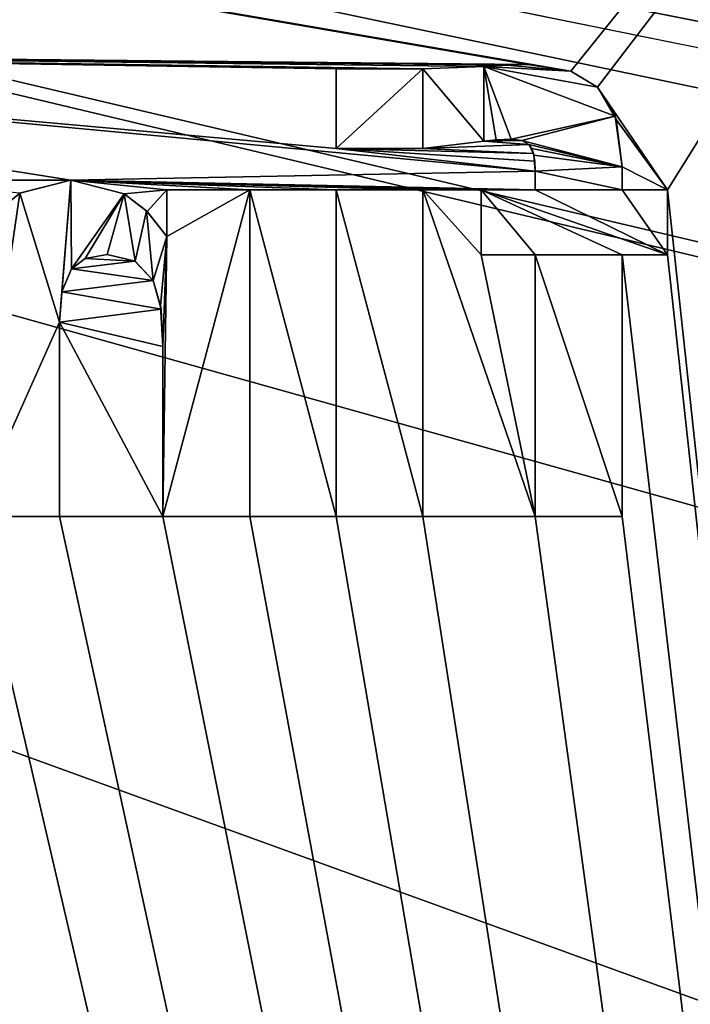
# Model space of a CAD drawing. Header units: millimetres. Extents: x -114 to 114, y -48 to 36.
# Tile 161 of 256: x -66 to -60, y 16 to 24. Entities that reach past the tile are written whole.
import ezdxf

# ---------------------------------------------------------------- set-up
doc = ezdxf.new("R2010")
doc.units = ezdxf.units.MM
doc.header["$LTSCALE"] = 65.185185
for name, color, linetype in [('100', 7, 'CONTINUOUS'), ('101', 7, 'CONTINUOUS'), ('102', 7, 'CONTINUOUS'), ('103', 7, 'CONTINUOUS'), ('104', 7, 'CONTINUOUS'), ('105', 7, 'CONTINUOUS'), ('106', 7, 'CONTINUOUS'), ('107', 7, 'CONTINUOUS'), ('108', 7, 'CONTINUOUS'), ('109', 7, 'CONTINUOUS'), ('110', 7, 'CONTINUOUS'), ('111', 7, 'CONTINUOUS'), ('112', 7, 'CONTINUOUS'), ('113', 7, 'CONTINUOUS'), ('114', 7, 'CONTINUOUS'), ('115', 7, 'CONTINUOUS'), ('116', 7, 'CONTINUOUS'), ('117', 7, 'CONTINUOUS'), ('118', 7, 'CONTINUOUS'), ('119', 7, 'CONTINUOUS'), ('120', 7, 'CONTINUOUS'), ('121', 7, 'CONTINUOUS'), ('122', 7, 'CONTINUOUS'), ('123', 7, 'CONTINUOUS'), ('124', 7, 'CONTINUOUS'), ('125', 7, 'CONTINUOUS'), ('126', 7, 'CONTINUOUS'), ('127', 7, 'CONTINUOUS'), ('128', 7, 'CONTINUOUS'), ('129', 7, 'CONTINUOUS'), ('130', 7, 'CONTINUOUS'), ('131', 7, 'CONTINUOUS'), ('132', 7, 'CONTINUOUS'), ('133', 7, 'CONTINUOUS'), ('146', 7, 'CONTINUOUS'), ('147', 7, 'CONTINUOUS'), ('2', 7, 'CONTINUOUS'), ('253', 7, 'CONTINUOUS'), ('265', 7, 'CONTINUOUS'), ('2789', 7, 'CONTINUOUS'), ('2790', 7, 'CONTINUOUS'), ('2791', 7, 'CONTINUOUS'), ('7', 7, 'CONTINUOUS'), ('98', 7, 'CONTINUOUS'), ('99', 7, 'CONTINUOUS')]:
    doc.layers.add(name, color=color, linetype=linetype)

msp = doc.modelspace()

# ---------------------------------------------------------------- linework, layer by layer
at = {"layer": '100', "linetype": 'CONTINUOUS'}
for points in [[(-60, 22.3381, 90), (-60.4046, 22.3381, 90), (-60, 22.3381, 89.8), (-60, 22.3381, 90)], [(-60.4046, 22.3381, 90), (-60.4046, 22.3381, 89.8), (-60, 22.3381, 89.8), (-60.4046, 22.3381, 90)]]:
    msp.add_3dface(points, dxfattribs=at)
at = {"layer": '101', "linetype": 'CONTINUOUS'}
for points in [[(-60.4046, 22.3381, 90), (-60.4046, 20, 90), (-60.4046, 22.3381, 89.8), (-60.4046, 22.3381, 90)], [(-60.4046, 20, 90), (-60.4046, 20, 89.8), (-60.4046, 22.3381, 89.8), (-60.4046, 20, 90)]]:
    msp.add_3dface(points, dxfattribs=at)
at = {"layer": '102', "linetype": 'CONTINUOUS'}
for points in [[(-60.4046, 20, 90), (-61.1813, 20, 90), (-60.4046, 20, 89.8), (-60.4046, 20, 90)], [(-61.1813, 20, 90), (-61.1813, 20, 89.8), (-60.4046, 20, 89.8), (-61.1813, 20, 90)]]:
    msp.add_3dface(points, dxfattribs=at)
at = {"layer": '103', "linetype": 'CONTINUOUS'}
for points in [[(-61.1813, 20, 90), (-61.1813, 22.3381, 90), (-61.1813, 20, 89.8), (-61.1813, 20, 90)], [(-61.1813, 22.3381, 90), (-61.1813, 22.3381, 89.8), (-61.1813, 20, 89.8), (-61.1813, 22.3381, 90)]]:
    msp.add_3dface(points, dxfattribs=at)
at = {"layer": '104', "linetype": 'CONTINUOUS'}
for points in [[(-61.1813, 22.3381, 90), (-61.6646, 22.3381, 90), (-61.1813, 22.3381, 89.8), (-61.1813, 22.3381, 90)], [(-61.6646, 22.3381, 90), (-61.6646, 22.3381, 89.8), (-61.1813, 22.3381, 89.8), (-61.6646, 22.3381, 90)]]:
    msp.add_3dface(points, dxfattribs=at)
at = {"layer": '105', "linetype": 'CONTINUOUS'}
for points in [[(-61.6646, 22.3381, 90), (-61.6646, 22.9192, 90), (-61.6646, 22.3381, 89.8), (-61.6646, 22.3381, 90)], [(-61.6646, 22.9192, 90), (-61.6646, 22.9192, 89.8), (-61.6646, 22.3381, 89.8), (-61.6646, 22.9192, 90)]]:
    msp.add_3dface(points, dxfattribs=at)
at = {"layer": '106', "linetype": 'CONTINUOUS'}
for points in [[(-61.6646, 22.9192, 90), (-61.1813, 22.9192, 90), (-61.6646, 22.9192, 89.8), (-61.6646, 22.9192, 90)], [(-61.1813, 22.9192, 90), (-61.1813, 22.9192, 89.8), (-61.6646, 22.9192, 89.8), (-61.1813, 22.9192, 90)]]:
    msp.add_3dface(points, dxfattribs=at)
at = {"layer": '107', "linetype": 'CONTINUOUS'}
for points in [[(-61.1813, 22.9192, 90), (-61.1813, 23.0849, 90), (-61.1813, 23.0849, 89.8), (-61.1813, 22.9192, 90)], [(-61.1813, 22.9192, 90), (-61.1813, 23.0849, 89.8), (-61.1813, 22.9192, 89.8), (-61.1813, 22.9192, 90)]]:
    msp.add_3dface(points, dxfattribs=at)
at = {"layer": '108', "linetype": 'CONTINUOUS'}
for points in [[(-61.1966, 23.2444, 90), (-61.2383, 23.3238, 90), (-61.2126, 23.2893, 89.8), (-61.1966, 23.2444, 90)], [(-61.2383, 23.3238, 90), (-61.2383, 23.3238, 89.8), (-61.2126, 23.2893, 89.8), (-61.2383, 23.3238, 90)], [(-61.1966, 23.2444, 90), (-61.2126, 23.2893, 89.8), (-61.1932, 23.2294, 89.8), (-61.1966, 23.2444, 90)], [(-61.1852, 23.1759, 90), (-61.1966, 23.2444, 90), (-61.1932, 23.2294, 89.8), (-61.1852, 23.1759, 90)], [(-61.1852, 23.1759, 90), (-61.1932, 23.2294, 89.8), (-61.1813, 23.0849, 89.8), (-61.1852, 23.1759, 90)], [(-61.1813, 23.0849, 90), (-61.1852, 23.1759, 90), (-61.1813, 23.0849, 89.8), (-61.1813, 23.0849, 90)]]:
    msp.add_3dface(points, dxfattribs=at)
at = {"layer": '109', "linetype": 'CONTINUOUS'}
for points in [[(-61.3017, 23.3591, 90), (-61.3985, 23.3727, 90), (-61.3014, 23.359, 89.8), (-61.3017, 23.3591, 90)], [(-61.3985, 23.3727, 90), (-61.3985, 23.3727, 89.8), (-61.3014, 23.359, 89.8), (-61.3985, 23.3727, 90)], [(-61.2383, 23.3238, 90), (-61.3017, 23.3591, 90), (-61.2383, 23.3238, 89.8), (-61.2383, 23.3238, 90)], [(-61.3017, 23.3591, 90), (-61.3014, 23.359, 89.8), (-61.2383, 23.3238, 89.8), (-61.3017, 23.3591, 90)]]:
    msp.add_3dface(points, dxfattribs=at)
at = {"layer": '110', "linetype": 'CONTINUOUS'}
for points in [[(-61.507, 23.3664, 90), (-61.6429, 23.3537, 90), (-61.5309, 23.3643, 89.8), (-61.507, 23.3664, 90)], [(-61.6429, 23.3537, 90), (-61.6429, 23.3537, 89.8), (-61.5309, 23.3643, 89.8), (-61.6429, 23.3537, 90)], [(-61.507, 23.3664, 90), (-61.5309, 23.3643, 89.8), (-61.3985, 23.3727, 89.8), (-61.507, 23.3664, 90)], [(-61.3985, 23.3727, 90), (-61.507, 23.3664, 90), (-61.3985, 23.3727, 89.8), (-61.3985, 23.3727, 90)]]:
    msp.add_3dface(points, dxfattribs=at)
at = {"layer": '111', "linetype": 'CONTINUOUS'}
for points in [[(-61.6429, 23.3537, 90), (-61.6429, 24.019, 90), (-61.6429, 23.3537, 89.8), (-61.6429, 23.3537, 90)], [(-61.6429, 24.019, 90), (-61.6429, 24.019, 89.8), (-61.6429, 23.3537, 89.8), (-61.6429, 24.019, 90)]]:
    msp.add_3dface(points, dxfattribs=at)
at = {"layer": '112', "linetype": 'CONTINUOUS'}
for points in [[(-61.6429, 24.019, 90), (-61.4299, 24.0322, 90), (-61.6429, 24.019, 89.8), (-61.6429, 24.019, 90)], [(-61.4299, 24.0322, 90), (-61.43, 24.0322, 89.8), (-61.6429, 24.019, 89.8), (-61.4299, 24.0322, 90)], [(-61.4299, 24.0322, 90), (-61.2492, 24.038, 90), (-61.43, 24.0322, 89.8), (-61.4299, 24.0322, 90)], [(-61.2492, 24.038, 90), (-61.2492, 24.038, 89.8), (-61.43, 24.0322, 89.8), (-61.2492, 24.038, 90)]]:
    msp.add_3dface(points, dxfattribs=at)
at = {"layer": '113', "linetype": 'CONTINUOUS'}
for points in [[(-61.2492, 24.038, 90), (-60.8638, 23.9777, 90), (-61.2492, 24.038, 89.8), (-61.2492, 24.038, 90)], [(-60.8638, 23.9777, 90), (-60.8637, 23.9777, 89.8), (-61.2492, 24.038, 89.8), (-60.8638, 23.9777, 90)], [(-60.8638, 23.9777, 90), (-60.6246, 23.8344, 90), (-60.8637, 23.9777, 89.8), (-60.8638, 23.9777, 90)], [(-60.6246, 23.8344, 90), (-60.6246, 23.8344, 89.8), (-60.8637, 23.9777, 89.8), (-60.6246, 23.8344, 90)]]:
    msp.add_3dface(points, dxfattribs=at)
at = {"layer": '114', "linetype": 'CONTINUOUS'}
for points in [[(-60.6246, 23.8344, 90), (-60.4575, 23.5482, 90), (-60.6246, 23.8344, 89.8), (-60.6246, 23.8344, 90)], [(-60.4575, 23.5482, 90), (-60.4663, 23.5757, 89.8), (-60.6246, 23.8344, 89.8), (-60.4575, 23.5482, 90)], [(-60.4575, 23.5482, 90), (-60.4046, 23.1229, 90), (-60.4663, 23.5757, 89.8), (-60.4575, 23.5482, 90)], [(-60.4046, 23.1229, 90), (-60.4046, 23.1229, 89.8), (-60.4663, 23.5757, 89.8), (-60.4046, 23.1229, 90)]]:
    msp.add_3dface(points, dxfattribs=at)
at = {"layer": '115', "linetype": 'CONTINUOUS'}
for points in [[(-60.4046, 23.1229, 90), (-60.4046, 22.9192, 90), (-60.4046, 23.1229, 89.8), (-60.4046, 23.1229, 90)], [(-60.4046, 22.9192, 90), (-60.4046, 22.9192, 89.8), (-60.4046, 23.1229, 89.8), (-60.4046, 22.9192, 90)]]:
    msp.add_3dface(points, dxfattribs=at)
at = {"layer": '116', "linetype": 'CONTINUOUS'}
for points in [[(-60.4046, 22.9192, 90), (-60, 22.9192, 90), (-60.4046, 22.9192, 89.8), (-60.4046, 22.9192, 90)], [(-60, 22.9192, 90), (-60, 22.9192, 89.8), (-60.4046, 22.9192, 89.8), (-60, 22.9192, 90)]]:
    msp.add_3dface(points, dxfattribs=at)
at = {"layer": '117', "linetype": 'CONTINUOUS'}
for points in [[(-62.186, 22.9192, 90), (-62.186, 20, 90), (-62.186, 22.9192, 89.8), (-62.186, 22.9192, 90)], [(-62.186, 22.9192, 89.8), (-62.186, 20, 90), (-62.186, 20, 89.8), (-62.186, 22.9192, 89.8)]]:
    msp.add_3dface(points, dxfattribs=at)
at = {"layer": '118', "linetype": 'CONTINUOUS'}
for points in [[(-62.186, 20, 90), (-62.9627, 20, 90), (-62.186, 20, 89.8), (-62.186, 20, 90)], [(-62.186, 20, 89.8), (-62.9627, 20, 90), (-62.9627, 20, 89.8), (-62.186, 20, 89.8)]]:
    msp.add_3dface(points, dxfattribs=at)
at = {"layer": '119', "linetype": 'CONTINUOUS'}
for points in [[(-62.9627, 20, 90), (-62.9627, 22.9192, 90), (-62.9627, 20, 89.8), (-62.9627, 20, 90)], [(-62.9627, 20, 89.8), (-62.9627, 22.9192, 90), (-62.9627, 22.9192, 89.8), (-62.9627, 20, 89.8)]]:
    msp.add_3dface(points, dxfattribs=at)
at = {"layer": '120', "linetype": 'CONTINUOUS'}
for points in [[(-62.9627, 22.9192, 90), (-62.186, 22.9192, 90), (-62.9627, 22.9192, 89.8), (-62.9627, 22.9192, 90)], [(-62.186, 22.9192, 90), (-62.186, 22.9192, 89.8), (-62.9627, 22.9192, 89.8), (-62.186, 22.9192, 90)]]:
    msp.add_3dface(points, dxfattribs=at)
at = {"layer": '121', "linetype": 'CONTINUOUS'}
for points in [[(-62.186, 24, 90), (-62.186, 23.2885, 90), (-62.186, 24, 89.8), (-62.186, 24, 90)], [(-62.186, 24, 89.8), (-62.186, 23.2885, 90), (-62.186, 23.2885, 89.8), (-62.186, 24, 89.8)]]:
    msp.add_3dface(points, dxfattribs=at)
at = {"layer": '122', "linetype": 'CONTINUOUS'}
for points in [[(-62.186, 23.2885, 90), (-62.9627, 23.2885, 90), (-62.186, 23.2885, 89.8), (-62.186, 23.2885, 90)], [(-62.186, 23.2885, 89.8), (-62.9627, 23.2885, 90), (-62.9627, 23.2885, 89.8), (-62.186, 23.2885, 89.8)]]:
    msp.add_3dface(points, dxfattribs=at)
at = {"layer": '123', "linetype": 'CONTINUOUS'}
for points in [[(-62.9627, 23.2885, 90), (-62.9627, 24, 90), (-62.9627, 23.2885, 89.8), (-62.9627, 23.2885, 90)], [(-62.9627, 23.2885, 89.8), (-62.9627, 24, 90), (-62.9627, 24, 89.8), (-62.9627, 23.2885, 89.8)]]:
    msp.add_3dface(points, dxfattribs=at)
at = {"layer": '124', "linetype": 'CONTINUOUS'}
for points in [[(-62.9627, 24, 90), (-62.186, 24, 90), (-62.9627, 24, 89.8), (-62.9627, 24, 90)], [(-62.186, 24, 90), (-62.186, 24, 89.8), (-62.9627, 24, 89.8), (-62.186, 24, 90)]]:
    msp.add_3dface(points, dxfattribs=at)
at = {"layer": '125', "linetype": 'CONTINUOUS'}
for points in [[(-63.7339, 22.9192, 90), (-63.7339, 20, 90), (-63.7339, 22.9192, 89.8), (-63.7339, 22.9192, 90)], [(-63.7339, 22.9192, 89.8), (-63.7339, 20, 90), (-63.7339, 20, 89.8), (-63.7339, 22.9192, 89.8)]]:
    msp.add_3dface(points, dxfattribs=at)
at = {"layer": '126', "linetype": 'CONTINUOUS'}
for points in [[(-63.7339, 20, 90), (-64.5105, 20, 90), (-63.7339, 20, 89.8), (-63.7339, 20, 90)], [(-63.7339, 20, 89.8), (-64.5105, 20, 90), (-64.5105, 20, 89.8), (-63.7339, 20, 89.8)]]:
    msp.add_3dface(points, dxfattribs=at)
at = {"layer": '127', "linetype": 'CONTINUOUS'}
for points in [[(-64.5105, 20, 90), (-64.5105, 21.5207, 90), (-64.5105, 20, 89.8), (-64.5105, 20, 90)], [(-64.5105, 20, 89.8), (-64.5105, 21.5207, 90), (-64.5105, 21.5207, 89.8), (-64.5105, 20, 89.8)]]:
    msp.add_3dface(points, dxfattribs=at)
at = {"layer": '128', "linetype": 'CONTINUOUS'}
for points in [[(-64.5274, 21.853, 90), (-64.5969, 22.1103, 90), (-64.5312, 21.8812, 89.8), (-64.5274, 21.853, 90)], [(-64.5312, 21.8812, 89.8), (-64.5969, 22.1103, 90), (-64.5969, 22.1103, 89.8), (-64.5312, 21.8812, 89.8)], [(-64.5105, 21.5207, 89.8), (-64.5274, 21.853, 90), (-64.5312, 21.8812, 89.8), (-64.5105, 21.5207, 89.8)], [(-64.5105, 21.5207, 90), (-64.5274, 21.853, 90), (-64.5105, 21.5207, 89.8), (-64.5105, 21.5207, 90)]]:
    msp.add_3dface(points, dxfattribs=at)
at = {"layer": '129', "linetype": 'CONTINUOUS'}
for points in [[(-64.7631, 22.2819, 90), (-65.0102, 22.3408, 90), (-64.7599, 22.2801, 89.8), (-64.7631, 22.2819, 90)], [(-64.7599, 22.2801, 89.8), (-65.0102, 22.3408, 90), (-65.0102, 22.3408, 89.8), (-64.7599, 22.2801, 89.8)], [(-64.5969, 22.1103, 90), (-64.7631, 22.2819, 90), (-64.5969, 22.1103, 89.8), (-64.5969, 22.1103, 90)], [(-64.5969, 22.1103, 89.8), (-64.7631, 22.2819, 90), (-64.7599, 22.2801, 89.8), (-64.5969, 22.1103, 89.8)]]:
    msp.add_3dface(points, dxfattribs=at)
at = {"layer": '130', "linetype": 'CONTINUOUS'}
for points in [[(-65.0102, 22.3408, 89.8), (-65.205, 22.3046, 90), (-65.2051, 22.3045, 89.8), (-65.0102, 22.3408, 89.8)], [(-65.0102, 22.3408, 90), (-65.205, 22.3046, 90), (-65.0102, 22.3408, 89.8), (-65.0102, 22.3408, 90)], [(-65.205, 22.3046, 90), (-65.3279, 22.2132, 90), (-65.2051, 22.3045, 89.8), (-65.205, 22.3046, 90)], [(-65.2051, 22.3045, 89.8), (-65.3279, 22.2132, 90), (-65.3279, 22.2132, 89.8), (-65.2051, 22.3045, 89.8)]]:
    msp.add_3dface(points, dxfattribs=at)
at = {"layer": '131', "linetype": 'CONTINUOUS'}
for points in [[(-65.3279, 22.2132, 90), (-65.4139, 22.0073, 90), (-65.3279, 22.2132, 89.8), (-65.3279, 22.2132, 90)], [(-65.3279, 22.2132, 89.8), (-65.4139, 22.0073, 90), (-65.4132, 22.0106, 89.8), (-65.3279, 22.2132, 89.8)], [(-65.4139, 22.0073, 90), (-65.4365, 21.7379, 90), (-65.4132, 22.0106, 89.8), (-65.4139, 22.0073, 90)], [(-65.4132, 22.0106, 89.8), (-65.4365, 21.7379, 90), (-65.4365, 21.7379, 89.8), (-65.4132, 22.0106, 89.8)]]:
    msp.add_3dface(points, dxfattribs=at)
at = {"layer": '132', "linetype": 'CONTINUOUS'}
for points in [[(-65.4365, 21.7379, 90), (-65.4365, 20, 90), (-65.4365, 21.7379, 89.8), (-65.4365, 21.7379, 90)], [(-65.4365, 21.7379, 89.8), (-65.4365, 20, 90), (-65.4365, 20, 89.8), (-65.4365, 21.7379, 89.8)]]:
    msp.add_3dface(points, dxfattribs=at)
at = {"layer": '133', "linetype": 'CONTINUOUS'}
for points in [[(-65.4365, 20, 90), (-66.2132, 20, 90), (-65.4365, 20, 89.8), (-65.4365, 20, 90)], [(-65.4365, 20, 89.8), (-66.2132, 20, 90), (-66.2132, 20, 89.8), (-65.4365, 20, 89.8)]]:
    msp.add_3dface(points, dxfattribs=at)
at = {"layer": '146', "linetype": 'CONTINUOUS'}
for points in [[(-65.3333, 23.0061, 90), (-64.8581, 22.8844, 90), (-65.3333, 23.0061, 89.8), (-65.3333, 23.0061, 90)], [(-65.3333, 23.0061, 89.8), (-64.8581, 22.8844, 90), (-64.8573, 22.8839, 89.8), (-65.3333, 23.0061, 89.8)], [(-64.8581, 22.8844, 90), (-64.6527, 22.7253, 90), (-64.8573, 22.8839, 89.8), (-64.8581, 22.8844, 90)], [(-64.8573, 22.8839, 89.8), (-64.6527, 22.7253, 90), (-64.6583, 22.7309, 89.8), (-64.8573, 22.8839, 89.8)], [(-64.6527, 22.7253, 90), (-64.4752, 22.501, 90), (-64.6583, 22.7309, 89.8), (-64.6527, 22.7253, 90)], [(-64.6583, 22.7309, 89.8), (-64.4752, 22.501, 90), (-64.4752, 22.501, 89.8), (-64.6583, 22.7309, 89.8)]]:
    msp.add_3dface(points, dxfattribs=at)
at = {"layer": '147', "linetype": 'CONTINUOUS'}
for points in [[(-64.4752, 22.501, 90), (-64.4752, 22.9192, 90), (-64.4752, 22.501, 89.8), (-64.4752, 22.501, 90)], [(-64.4752, 22.501, 89.8), (-64.4752, 22.9192, 90), (-64.4752, 22.9192, 89.8), (-64.4752, 22.501, 89.8)]]:
    msp.add_3dface(points, dxfattribs=at)
at = {"layer": '2', "linetype": 'CONTINUOUS'}
for points in [[(113, 35, 92.5), (-113, 35, 92.5), (72.7254, 6.8475, 92.5), (113, 35, 92.5)], [(-113, 35, 92.5), (-37.2, 0, 92.5), (-35.3655, 6.8483, 92.5), (-113, 35, 92.5)], [(-37.2, 0, 92.5), (-113, 35, 92.5), (-65.3276, 7.1192, 92.5), (-37.2, 0, 92.5)], [(-23.5, 13.7, 92.5), (-113, 35, 92.5), (-30.3509, 11.8641, 92.5), (-23.5, 13.7, 92.5)], [(-113, 35, 92.5), (-23.5, 13.7, 92.5), (17.6742, 4.2309, 92.5), (-113, 35, 92.5)], [(-30.3509, 11.8641, 92.5), (-113, 35, 92.5), (-35.3655, 6.8483, 92.5), (-30.3509, 11.8641, 92.5)], [(-113, 35, 92.5), (63.3, 0, 92.5), (64.6742, 4.2309, 92.5), (-113, 35, 92.5)], [(63.3, 0, 92.5), (-113, 35, 92.5), (25.7254, 6.8475, 92.5), (63.3, 0, 92.5)], [(72.7254, 6.8475, 92.5), (-113, 35, 92.5), (68.2746, 6.8475, 92.5), (72.7254, 6.8475, 92.5)], [(68.2746, 6.8475, 92.5), (-113, 35, 92.5), (64.6742, 4.2309, 92.5), (68.2746, 6.8475, 92.5)], [(25.7254, 6.8475, 92.5), (-113, 35, 92.5), (21.2746, 6.8475, 92.5), (25.7254, 6.8475, 92.5)], [(21.2746, 6.8475, 92.5), (-113, 35, 92.5), (17.6742, 4.2309, 92.5), (21.2746, 6.8475, 92.5)], [(-65.3276, 7.1192, 92.5), (-113, 35, 92.5), (-67.7807, 8.3691, 92.5), (-65.3276, 7.1192, 92.5)]]:
    msp.add_3dface(points, dxfattribs=at)
at = {"layer": '253', "linetype": 'CONTINUOUS'}
for points in [[(-64.4752, 22.9192, 90), (-63.7339, 22.9192, 90), (-64.4752, 22.9192, 89.8), (-64.4752, 22.9192, 90)], [(-63.7339, 22.9192, 90), (-63.7339, 22.9192, 89.8), (-64.4752, 22.9192, 89.8), (-63.7339, 22.9192, 90)]]:
    msp.add_3dface(points, dxfattribs=at)
at = {"layer": '265', "linetype": 'CONTINUOUS'}
for points in [[(-65.7919, 22.8879, 90), (-65.3333, 23.0061, 90), (-65.7908, 22.8885, 89.8), (-65.7919, 22.8879, 90)], [(-65.3333, 23.0061, 90), (-65.3333, 23.0061, 89.8), (-65.7908, 22.8885, 89.8), (-65.3333, 23.0061, 90)], [(-65.96, 22.7491, 89.8), (-65.7919, 22.8879, 90), (-65.7908, 22.8885, 89.8), (-65.96, 22.7491, 89.8)]]:
    msp.add_3dface(points, dxfattribs=at)
at = {"layer": '2789', "linetype": 'CONTINUOUS'}
for points in [[(-62.186, 22.9192, 89.8), (-62.186, 20, 89.8), (-62.9627, 22.9192, 89.8), (-62.186, 22.9192, 89.8)], [(-62.186, 20, 89.8), (-62.9627, 20, 89.8), (-62.9627, 22.9192, 89.8), (-62.186, 20, 89.8)]]:
    msp.add_3dface(points, dxfattribs=at)
at = {"layer": '2790', "linetype": 'CONTINUOUS'}
for points in [[(-62.186, 24, 89.8), (-62.186, 23.2885, 89.8), (-62.9627, 23.2885, 89.8), (-62.186, 24, 89.8)], [(-62.186, 24, 89.8), (-62.9627, 23.2885, 89.8), (-62.9627, 24, 89.8), (-62.186, 24, 89.8)]]:
    msp.add_3dface(points, dxfattribs=at)
at = {"layer": '2791', "linetype": 'CONTINUOUS'}
for points in [[(-65.3333, 23.0061, 89.8), (-65.4365, 21.7379, 89.8), (-65.7908, 22.8885, 89.8), (-65.3333, 23.0061, 89.8)], [(-65.4132, 22.0106, 89.8), (-65.4365, 21.7379, 89.8), (-65.3333, 23.0061, 89.8), (-65.4132, 22.0106, 89.8)], [(-65.3279, 22.2132, 89.8), (-65.4132, 22.0106, 89.8), (-65.3333, 23.0061, 89.8), (-65.3279, 22.2132, 89.8)], [(-65.3279, 22.2132, 89.8), (-65.3333, 23.0061, 89.8), (-64.8573, 22.8839, 89.8), (-65.3279, 22.2132, 89.8)], [(-65.4365, 21.7379, 89.8), (-66.2132, 20, 89.8), (-65.7908, 22.8885, 89.8), (-65.4365, 21.7379, 89.8)], [(-66.2132, 20, 89.8), (-65.96, 22.7491, 89.8), (-65.7908, 22.8885, 89.8), (-66.2132, 20, 89.8)], [(-65.2051, 22.3045, 89.8), (-65.3279, 22.2132, 89.8), (-64.8573, 22.8839, 89.8), (-65.2051, 22.3045, 89.8)], [(-65.0102, 22.3408, 89.8), (-65.2051, 22.3045, 89.8), (-64.8573, 22.8839, 89.8), (-65.0102, 22.3408, 89.8)], [(-64.7599, 22.2801, 89.8), (-65.0102, 22.3408, 89.8), (-64.8573, 22.8839, 89.8), (-64.7599, 22.2801, 89.8)], [(-64.7599, 22.2801, 89.8), (-64.8573, 22.8839, 89.8), (-64.6583, 22.7309, 89.8), (-64.7599, 22.2801, 89.8)], [(-63.7339, 22.9192, 89.8), (-63.7339, 20, 89.8), (-64.5105, 20, 89.8), (-63.7339, 22.9192, 89.8)], [(-63.7339, 22.9192, 89.8), (-64.5105, 20, 89.8), (-64.4752, 22.501, 89.8), (-63.7339, 22.9192, 89.8)], [(-63.7339, 22.9192, 89.8), (-64.4752, 22.501, 89.8), (-64.4752, 22.9192, 89.8), (-63.7339, 22.9192, 89.8)], [(-64.5969, 22.1103, 89.8), (-64.7599, 22.2801, 89.8), (-64.6583, 22.7309, 89.8), (-64.5969, 22.1103, 89.8)], [(-64.5969, 22.1103, 89.8), (-64.6583, 22.7309, 89.8), (-64.4752, 22.501, 89.8), (-64.5969, 22.1103, 89.8)], [(-64.5312, 21.8812, 89.8), (-64.5969, 22.1103, 89.8), (-64.4752, 22.501, 89.8), (-64.5312, 21.8812, 89.8)], [(-64.5105, 21.5207, 89.8), (-64.5312, 21.8812, 89.8), (-64.4752, 22.501, 89.8), (-64.5105, 21.5207, 89.8)], [(-64.5105, 20, 89.8), (-64.5105, 21.5207, 89.8), (-64.4752, 22.501, 89.8), (-64.5105, 20, 89.8)], [(-65.4365, 21.7379, 89.8), (-65.4365, 20, 89.8), (-66.2132, 20, 89.8), (-65.4365, 21.7379, 89.8)]]:
    msp.add_3dface(points, dxfattribs=at)
at = {"layer": '7', "linetype": 'CONTINUOUS'}
for points in [[(-110.5, 32.5, 90), (-54, 32.5, 90), (-60.8638, 23.9777, 90), (-110.5, 32.5, 90)], [(-61.2492, 24.038, 90), (-110.5, 32.5, 90), (-60.8638, 23.9777, 90), (-61.2492, 24.038, 90)], [(-110.5, 32.5, 90), (-61.2492, 24.038, 90), (-72.5866, 24.1521, 90), (-110.5, 32.5, 90)], [(-60.8638, 23.9777, 90), (-54, 32.5, 90), (-60.6246, 23.8344, 90), (-60.8638, 23.9777, 90)], [(-54, 32.5, 90), (-60, 22.9192, 90), (-60.6246, 23.8344, 90), (-54, 32.5, 90)], [(-54, 32.5, 90), (-54, -32.5, 90), (-60, 22.9192, 90), (-54, 32.5, 90)], [(-62.9627, 23.2885, 90), (-61.1813, 23.0849, 90), (-72.5866, 24.1521, 90), (-62.9627, 23.2885, 90)], [(-61.1813, 23.0849, 90), (-65.3333, 23.0061, 90), (-72.5866, 24.1521, 90), (-61.1813, 23.0849, 90)], [(-61.4299, 24.0322, 90), (-61.6429, 24.019, 90), (-72.5866, 24.1521, 90), (-61.4299, 24.0322, 90)], [(-61.6429, 24.019, 90), (-62.186, 24, 90), (-72.5866, 24.1521, 90), (-61.6429, 24.019, 90)], [(-61.2492, 24.038, 90), (-61.4299, 24.0322, 90), (-72.5866, 24.1521, 90), (-61.2492, 24.038, 90)], [(-62.186, 24, 90), (-62.9627, 24, 90), (-72.5866, 24.1521, 90), (-62.186, 24, 90)], [(-62.9627, 24, 90), (-62.9627, 23.2885, 90), (-72.5866, 24.1521, 90), (-62.9627, 24, 90)], [(-65.3333, 23.0061, 90), (-66.9654, 23.0061, 90), (-72.5866, 24.1521, 90), (-65.3333, 23.0061, 90)], [(-61.6429, 24.019, 90), (-61.6429, 23.3537, 90), (-62.186, 24, 90), (-61.6429, 24.019, 90)], [(-62.186, 24, 90), (-61.6429, 23.3537, 90), (-62.186, 23.2885, 90), (-62.186, 24, 90)], [(-60.6246, 23.8344, 90), (-60, 22.9192, 90), (-60.4575, 23.5482, 90), (-60.6246, 23.8344, 90)], [(-60.4575, 23.5482, 90), (-60, 22.9192, 90), (-60.4046, 23.1229, 90), (-60.4575, 23.5482, 90)], [(-61.6429, 23.3537, 90), (-61.2383, 23.3238, 90), (-62.186, 23.2885, 90), (-61.6429, 23.3537, 90)], [(-61.2383, 23.3238, 90), (-61.1966, 23.2444, 90), (-62.186, 23.2885, 90), (-61.2383, 23.3238, 90)], [(-61.507, 23.3664, 90), (-61.3017, 23.3591, 90), (-61.6429, 23.3537, 90), (-61.507, 23.3664, 90)], [(-61.3017, 23.3591, 90), (-61.2383, 23.3238, 90), (-61.6429, 23.3537, 90), (-61.3017, 23.3591, 90)], [(-61.3985, 23.3727, 90), (-61.3017, 23.3591, 90), (-61.507, 23.3664, 90), (-61.3985, 23.3727, 90)], [(-61.1852, 23.1759, 90), (-61.1813, 23.0849, 90), (-62.9627, 23.2885, 90), (-61.1852, 23.1759, 90)], [(-61.1966, 23.2444, 90), (-61.1852, 23.1759, 90), (-62.9627, 23.2885, 90), (-61.1966, 23.2444, 90)], [(-62.186, 23.2885, 90), (-61.1966, 23.2444, 90), (-62.9627, 23.2885, 90), (-62.186, 23.2885, 90)], [(-61.1813, 23.0849, 90), (-61.1813, 22.9192, 90), (-65.3333, 23.0061, 90), (-61.1813, 23.0849, 90)], [(-60.4046, 23.1229, 90), (-60, 22.9192, 90), (-60.4046, 22.9192, 90), (-60.4046, 23.1229, 90)], [(-65.7919, 22.8879, 90), (-66.9654, 23.0061, 90), (-65.3333, 23.0061, 90), (-65.7919, 22.8879, 90)], [(-61.1813, 22.9192, 90), (-61.6646, 22.9192, 90), (-65.3333, 23.0061, 90), (-61.1813, 22.9192, 90)], [(-61.6646, 22.9192, 90), (-62.186, 22.9192, 90), (-65.3333, 23.0061, 90), (-61.6646, 22.9192, 90)], [(-62.186, 22.9192, 90), (-62.9627, 22.9192, 90), (-65.3333, 23.0061, 90), (-62.186, 22.9192, 90)], [(-62.9627, 22.9192, 90), (-63.7339, 22.9192, 90), (-65.3333, 23.0061, 90), (-62.9627, 22.9192, 90)], [(-65.3333, 23.0061, 90), (-63.7339, 22.9192, 90), (-64.4752, 22.9192, 90), (-65.3333, 23.0061, 90)], [(-64.8581, 22.8844, 90), (-65.3333, 23.0061, 90), (-64.4752, 22.9192, 90), (-64.8581, 22.8844, 90)], [(-64.6527, 22.7253, 90), (-64.8581, 22.8844, 90), (-64.4752, 22.9192, 90), (-64.6527, 22.7253, 90)], [(-64.4752, 22.501, 90), (-64.6527, 22.7253, 90), (-64.4752, 22.9192, 90), (-64.4752, 22.501, 90)], [(-62.9627, 22.9192, 90), (-62.9627, 20, 90), (-63.7339, 22.9192, 90), (-62.9627, 22.9192, 90)], [(-63.7339, 22.9192, 90), (-62.9627, 20, 90), (-63.7339, 20, 90), (-63.7339, 22.9192, 90)], [(-61.6646, 22.3381, 90), (-61.1813, 20, 90), (-62.186, 22.9192, 90), (-61.6646, 22.3381, 90)], [(-62.186, 22.9192, 90), (-61.1813, 20, 90), (-62.186, 20, 90), (-62.186, 22.9192, 90)], [(-61.6646, 22.9192, 90), (-61.6646, 22.3381, 90), (-62.186, 22.9192, 90), (-61.6646, 22.9192, 90)], [(-60, 22.9192, 90), (-54, -32.5, 90), (-60, 22.3381, 90), (-60, 22.9192, 90)], [(-65.0102, 22.3408, 90), (-64.7631, 22.2819, 90), (-65.205, 22.3046, 90), (-65.0102, 22.3408, 90)], [(-65.205, 22.3046, 90), (-64.7631, 22.2819, 90), (-65.3279, 22.2132, 90), (-65.205, 22.3046, 90)], [(-64.7631, 22.2819, 90), (-64.5969, 22.1103, 90), (-65.3279, 22.2132, 90), (-64.7631, 22.2819, 90)], [(-61.1813, 22.3381, 90), (-61.1813, 20, 90), (-61.6646, 22.3381, 90), (-61.1813, 22.3381, 90)], [(-60, 22.3381, 90), (-54, -32.5, 90), (-60.4046, 22.3381, 90), (-60, 22.3381, 90)], [(-60.4046, 22.3381, 90), (-54, -32.5, 90), (-60.4046, 20, 90), (-60.4046, 22.3381, 90)], [(-65.3279, 22.2132, 90), (-64.5969, 22.1103, 90), (-65.4139, 22.0073, 90), (-65.3279, 22.2132, 90)], [(-64.5969, 22.1103, 90), (-64.5274, 21.853, 90), (-65.4139, 22.0073, 90), (-64.5969, 22.1103, 90)], [(-65.4139, 22.0073, 90), (-64.5274, 21.853, 90), (-65.4365, 21.7379, 90), (-65.4139, 22.0073, 90)], [(-64.5274, 21.853, 90), (-64.5105, 21.5207, 90), (-65.4365, 21.7379, 90), (-64.5274, 21.853, 90)], [(-64.5105, 21.5207, 90), (-64.5105, 20, 90), (-65.4365, 21.7379, 90), (-64.5105, 21.5207, 90)], [(-65.4365, 21.7379, 90), (-64.5105, 20, 90), (-65.4365, 20, 90), (-65.4365, 21.7379, 90)], [(-54, -32.5, 90), (-110.5, -32.5, 90), (-103.8615, 20, 90), (-54, -32.5, 90)], [(-76.3258, -4.2309, 90), (-54, -32.5, 90), (-103.8615, 20, 90), (-76.3258, -4.2309, 90)], [(-68.9875, 19.9796, 90), (-63.3, 0, 90), (-69.3876, 19.9158, 90), (-68.9875, 19.9796, 90)], [(-68.9875, 19.9796, 90), (-67.9185, 20, 90), (-63.3, 0, 90), (-68.9875, 19.9796, 90)], [(-67.1419, 20, 90), (-54, -32.5, 90), (-67.9185, 20, 90), (-67.1419, 20, 90)], [(-54, -32.5, 90), (-63.3, 0, 90), (-67.9185, 20, 90), (-54, -32.5, 90)], [(-66.2132, 20, 90), (-54, -32.5, 90), (-67.1419, 20, 90), (-66.2132, 20, 90)], [(-65.4365, 20, 90), (-54, -32.5, 90), (-66.2132, 20, 90), (-65.4365, 20, 90)], [(-64.5105, 20, 90), (-54, -32.5, 90), (-65.4365, 20, 90), (-64.5105, 20, 90)], [(-63.7339, 20, 90), (-54, -32.5, 90), (-64.5105, 20, 90), (-63.7339, 20, 90)], [(-62.9627, 20, 90), (-54, -32.5, 90), (-63.7339, 20, 90), (-62.9627, 20, 90)], [(-62.186, 20, 90), (-54, -32.5, 90), (-62.9627, 20, 90), (-62.186, 20, 90)], [(-61.1813, 20, 90), (-54, -32.5, 90), (-62.186, 20, 90), (-61.1813, 20, 90)], [(-60.4046, 20, 90), (-54, -32.5, 90), (-61.1813, 20, 90), (-60.4046, 20, 90)], [(-69.3876, 19.9158, 90), (-64.6742, 4.2309, 90), (-72.5866, 18.6151, 90), (-69.3876, 19.9158, 90)], [(-63.3, 0, 90), (-64.6742, 4.2309, 90), (-69.3876, 19.9158, 90), (-63.3, 0, 90)], [(-64.6742, 4.2309, 90), (-68.2746, 6.8475, 90), (-72.869, 18.6151, 90), (-64.6742, 4.2309, 90)], [(-72.5866, 18.6151, 90), (-64.6742, 4.2309, 90), (-72.869, 18.6151, 90), (-72.5866, 18.6151, 90)]]:
    msp.add_3dface(points, dxfattribs=at)
at = {"layer": '98', "linetype": 'CONTINUOUS'}
for points in [[(-61.43, 24.0322, 89.8), (-60.8637, 23.9777, 89.8), (-61.6429, 24.019, 89.8), (-61.43, 24.0322, 89.8)], [(-60.6246, 23.8344, 89.8), (-60.4663, 23.5757, 89.8), (-61.6429, 24.019, 89.8), (-60.6246, 23.8344, 89.8)], [(-61.6429, 24.019, 89.8), (-60.4663, 23.5757, 89.8), (-61.3985, 23.3727, 89.8), (-61.6429, 24.019, 89.8)], [(-60.8637, 23.9777, 89.8), (-60.6246, 23.8344, 89.8), (-61.6429, 24.019, 89.8), (-60.8637, 23.9777, 89.8)], [(-61.6429, 23.3537, 89.8), (-61.6429, 24.019, 89.8), (-61.5309, 23.3643, 89.8), (-61.6429, 23.3537, 89.8)], [(-61.5309, 23.3643, 89.8), (-61.6429, 24.019, 89.8), (-61.3985, 23.3727, 89.8), (-61.5309, 23.3643, 89.8)], [(-61.2492, 24.038, 89.8), (-60.8637, 23.9777, 89.8), (-61.43, 24.0322, 89.8), (-61.2492, 24.038, 89.8)], [(-61.3985, 23.3727, 89.8), (-60.4663, 23.5757, 89.8), (-61.3014, 23.359, 89.8), (-61.3985, 23.3727, 89.8)], [(-60.4663, 23.5757, 89.8), (-60.4046, 23.1229, 89.8), (-61.3014, 23.359, 89.8), (-60.4663, 23.5757, 89.8)], [(-61.3014, 23.359, 89.8), (-60.4046, 23.1229, 89.8), (-61.2383, 23.3238, 89.8), (-61.3014, 23.359, 89.8)], [(-61.2383, 23.3238, 89.8), (-60.4046, 23.1229, 89.8), (-61.2126, 23.2893, 89.8), (-61.2383, 23.3238, 89.8)], [(-61.2126, 23.2893, 89.8), (-60.4046, 23.1229, 89.8), (-61.1932, 23.2294, 89.8), (-61.2126, 23.2893, 89.8)], [(-61.1932, 23.2294, 89.8), (-60.4046, 23.1229, 89.8), (-61.1813, 23.0849, 89.8), (-61.1932, 23.2294, 89.8)], [(-60.4046, 23.1229, 89.8), (-60.4046, 22.9192, 89.8), (-61.1813, 23.0849, 89.8), (-60.4046, 23.1229, 89.8)], [(-61.1813, 23.0849, 89.8), (-60.4046, 22.9192, 89.8), (-61.1813, 22.9192, 89.8), (-61.1813, 23.0849, 89.8)], [(-61.6646, 22.9192, 89.8), (-61.1813, 22.9192, 89.8), (-60, 22.3381, 89.8), (-61.6646, 22.9192, 89.8)], [(-61.6646, 22.3381, 89.8), (-61.6646, 22.9192, 89.8), (-61.1813, 22.3381, 89.8), (-61.6646, 22.3381, 89.8)], [(-61.1813, 22.3381, 89.8), (-61.6646, 22.9192, 89.8), (-60.4046, 22.3381, 89.8), (-61.1813, 22.3381, 89.8)], [(-60.4046, 22.3381, 89.8), (-61.6646, 22.9192, 89.8), (-60, 22.3381, 89.8), (-60.4046, 22.3381, 89.8)], [(-61.1813, 22.9192, 89.8), (-60.4046, 22.9192, 89.8), (-60, 22.3381, 89.8), (-61.1813, 22.9192, 89.8)], [(-60.4046, 22.9192, 89.8), (-60, 22.9192, 89.8), (-60, 22.3381, 89.8), (-60.4046, 22.9192, 89.8)], [(-61.1813, 20, 89.8), (-61.1813, 22.3381, 89.8), (-60.4046, 20, 89.8), (-61.1813, 20, 89.8)], [(-60.4046, 20, 89.8), (-61.1813, 22.3381, 89.8), (-60.4046, 22.3381, 89.8), (-60.4046, 20, 89.8)]]:
    msp.add_3dface(points, dxfattribs=at)
at = {"layer": '99', "linetype": 'CONTINUOUS'}
for points in [[(-60, 22.9192, 90), (-60, 22.3381, 90), (-60, 22.9192, 89.8), (-60, 22.9192, 90)], [(-60, 22.9192, 89.8), (-60, 22.3381, 90), (-60, 22.3381, 89.8), (-60, 22.9192, 89.8)]]:
    msp.add_3dface(points, dxfattribs=at)

doc.saveas('drawing.dxf')
